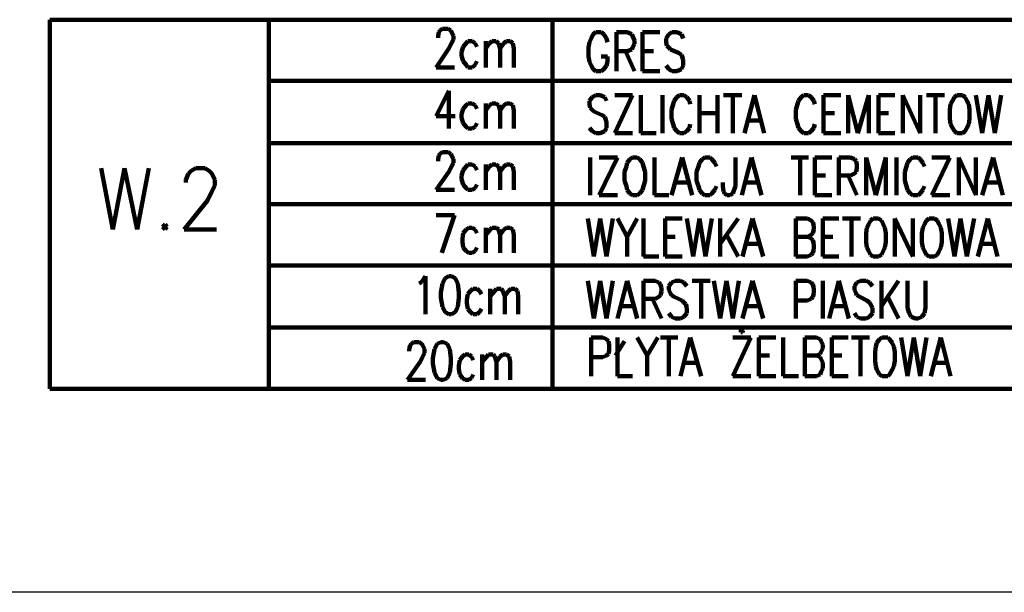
# Model space of a CAD drawing. Header units: inches. Extents: x -1901 to 7725, y 4299 to 7113.
# Tile 2 of 180: x -1216 to -755, y 4299 to 4568. Entities that reach past the tile are written whole.
import ezdxf

# ---------------------------------------------------------------- set-up
doc = ezdxf.new("R2010")
doc.units = ezdxf.units.IN
doc.header["$MEASUREMENT"] = 0
doc.layers.add('at_Entity', color=7, linetype='Continuous')
doc.layers.add('at_Rect', color=7, linetype='Continuous')

msp = doc.modelspace()

# ---------------------------------------------------------------- linework, layer by layer
at = {"layer": 'at_Entity', "color": 7, "lineweight": 211}
for p, q in [((-1099.74, 4567.98), (-1202.4, 4567.98)), ((-1202.4, 4567.98), (-1202.4, 4394.79)), ((-1099.74, 4394.79), (-1099.74, 4567.98)), ((-1099.74, 4567.98), (-499.5, 4567.98)), ((-966.69, 4423.52), (-966.69, 4567.98)), ((-1020.32, 4560.38), (-1019.91, 4562.06)), ((-1019.91, 4562.06), (-1019.5, 4562.91)), ((-1019.5, 4562.91), (-1018.22, 4563.75)), ((-1018.22, 4563.75), (-1015.67, 4563.75)), ((-1015.67, 4563.75), (-1014.4, 4562.91)), ((-1014.4, 4562.91), (-1013.99, 4562.06)), ((-1013.99, 4562.06), (-1013.17, 4560.38)), ((-947.69, 4561.22), (-948.51, 4559.11)), ((-946.41, 4562.06), (-947.69, 4561.22)), ((-943.86, 4562.06), (-946.41, 4562.06)), ((-942.63, 4561.22), (-943.86, 4562.06)), ((-941.35, 4559.11), (-942.63, 4561.22)), ((-936.71, 4543.9), (-936.71, 4562.06)), ((-936.71, 4562.06), (-931.6, 4562.06)), ((-931.6, 4562.06), (-929.51, 4561.22)), ((-929.51, 4561.22), (-929.1, 4560.38)), ((-924.45, 4543.9), (-924.45, 4562.06)), ((-924.45, 4562.06), (-916.43, 4562.06)), ((-912.19, 4561.22), (-913.47, 4559.11)), ((-910.51, 4562.06), (-912.19, 4561.22)), ((-908.41, 4562.06), (-910.51, 4562.06)), ((-906.27, 4561.22), (-908.41, 4562.06)), ((-905.45, 4559.11), (-906.27, 4561.22)), ((-1020.32, 4559.53), (-1020.32, 4560.38)), ((-1013.99, 4557), (-1015.26, 4554.46)), ((-1013.17, 4558.69), (-1013.99, 4557)), ((-1013.17, 4560.38), (-1013.17, 4558.69)), ((-1007.24, 4557), (-1008.52, 4555.31)), ((-1006.38, 4557.84), (-1007.24, 4557)), ((-1004.28, 4557.84), (-1006.38, 4557.84)), ((-1003, 4557), (-1004.28, 4557.84)), ((-1002.18, 4555.31), (-1003, 4557)), ((-997.95, 4557.84), (-997.95, 4545.59)), ((-997.95, 4554.46), (-996.26, 4557)), ((-996.26, 4557), (-994.98, 4557.84)), ((-994.98, 4557.84), (-993.3, 4557.84)), ((-993.3, 4557.84), (-992.02, 4557)), ((-992.02, 4557), (-991.2, 4554.46)), ((-991.2, 4554.46), (-989.52, 4557)), ((-989.52, 4557), (-988.24, 4557.84)), ((-988.24, 4557.84), (-986.56, 4557.84)), ((-986.56, 4557.84), (-985.28, 4557)), ((-985.28, 4557), (-984.87, 4554.46)), ((-949.37, 4557.42), (-949.78, 4554.88)), ((-948.51, 4559.11), (-949.37, 4557.42)), ((-940.9, 4557.42), (-941.35, 4559.11)), ((-929.1, 4560.38), (-928.23, 4558.26)), ((-928.23, 4556.57), (-929.1, 4554.88)), ((-928.23, 4558.26), (-928.23, 4556.57)), ((-913.47, 4559.11), (-913.47, 4557.42)), ((-913.47, 4557.42), (-913.06, 4555.73)), ((-1015.26, 4554.46), (-1021.19, 4545.59)), ((-1008.52, 4555.31), (-1009.34, 4552.77)), ((-1009.34, 4552.77), (-1009.34, 4551.08)), ((-991.2, 4554.46), (-991.2, 4545.59)), ((-984.87, 4554.46), (-984.87, 4545.59)), ((-949.78, 4554.88), (-949.78, 4550.66)), ((-931.6, 4553.2), (-936.71, 4553.2)), ((-932.47, 4553.2), (-928.23, 4543.9)), ((-929.51, 4554.04), (-931.6, 4553.2)), ((-929.1, 4554.88), (-929.51, 4554.04)), ((-924.45, 4553.2), (-919.39, 4553.2)), ((-913.06, 4555.73), (-912.19, 4554.88)), ((-912.19, 4554.88), (-911.37, 4554.04)), ((-911.37, 4554.04), (-907.54, 4552.35)), ((-907.54, 4552.35), (-906.27, 4551.5)), ((-1009.34, 4551.08), (-1008.52, 4548.55)), ((-1008.52, 4548.55), (-1007.24, 4546.86)), ((-1003, 4546.86), (-1002.18, 4548.55)), ((-949.78, 4550.66), (-949.37, 4548.13)), ((-949.37, 4548.13), (-948.51, 4546.44)), ((-940.9, 4550.66), (-943.86, 4550.66)), ((-941.35, 4546.44), (-940.9, 4548.13)), ((-940.9, 4548.13), (-940.9, 4550.66)), ((-906.27, 4551.5), (-905.86, 4550.66)), ((-905.86, 4550.66), (-905.45, 4548.97)), ((-905.45, 4548.97), (-905.45, 4546.44)), ((-1021.19, 4545.59), (-1012.71, 4545.59)), ((-1007.24, 4546.86), (-1006.38, 4545.59)), ((-1006.38, 4545.59), (-1004.28, 4545.59)), ((-1004.28, 4545.59), (-1003, 4546.86)), ((-948.51, 4546.44), (-947.69, 4544.75)), ((-947.69, 4544.75), (-946.41, 4543.9)), ((-946.41, 4543.9), (-943.86, 4543.9)), ((-943.86, 4543.9), (-942.63, 4544.75)), ((-942.63, 4544.75), (-941.35, 4546.44)), ((-924.45, 4543.9), (-916.43, 4543.9)), ((-912.19, 4544.75), (-913.47, 4546.44)), ((-910.51, 4543.9), (-912.19, 4544.75)), ((-908.41, 4543.9), (-910.51, 4543.9)), ((-906.27, 4544.75), (-908.41, 4543.9)), ((-905.45, 4546.44), (-906.27, 4544.75)), ((-1099.74, 4539.26), (-499.5, 4539.26)), ((-1015.26, 4534.61), (-1021.19, 4522.78)), ((-1015.26, 4534.61), (-1015.26, 4516.87)), ((-948.1, 4531.65), (-949.37, 4529.96)), ((-949.37, 4529.96), (-949.37, 4528.27)), ((-946.41, 4532.5), (-948.1, 4531.65)), ((-944.32, 4532.5), (-946.41, 4532.5)), ((-942.17, 4531.65), (-944.32, 4532.5)), ((-941.35, 4529.96), (-942.17, 4531.65)), ((-937.53, 4514.76), (-929.1, 4532.5)), ((-929.1, 4532.5), (-937.53, 4532.5)), ((-925.27, 4532.5), (-925.27, 4514.76)), ((-915.15, 4532.5), (-915.15, 4514.76)), ((-909.64, 4529.96), (-910.1, 4528.27)), ((-908.41, 4531.65), (-909.64, 4529.96)), ((-907.13, 4532.5), (-908.41, 4531.65)), ((-905.04, 4532.5), (-907.13, 4532.5)), ((-903.76, 4531.65), (-905.04, 4532.5)), ((-902.49, 4529.96), (-903.76, 4531.65)), ((-902.08, 4528.27), (-902.49, 4529.96)), ((-897.84, 4532.5), (-897.84, 4514.76)), ((-889.36, 4532.5), (-889.36, 4514.76)), ((-886.45, 4532.5), (-877.97, 4532.5)), ((-882.21, 4532.5), (-882.21, 4514.76)), ((-876.7, 4514.76), (-872.05, 4532.5)), ((-872.05, 4532.5), (-867.4, 4514.76)), ((-851.36, 4529.96), (-851.77, 4528.27)), ((-850.09, 4531.65), (-851.36, 4529.96)), ((-848.86, 4532.5), (-850.09, 4531.65)), ((-846.71, 4532.5), (-848.86, 4532.5)), ((-845.44, 4531.65), (-846.71, 4532.5)), ((-844.21, 4529.96), (-845.44, 4531.65)), ((-843.75, 4528.27), (-844.21, 4529.96)), ((-839.56, 4514.76), (-839.56, 4532.5)), ((-839.56, 4532.5), (-831.5, 4532.5)), ((-828.12, 4514.76), (-828.12, 4532.5)), ((-828.12, 4532.5), (-823.48, 4514.76)), ((-823.48, 4514.76), (-818.42, 4532.5)), ((-818.42, 4532.5), (-818.42, 4514.76)), ((-813.77, 4514.76), (-813.77, 4532.5)), ((-813.77, 4532.5), (-806.16, 4532.5)), ((-802.38, 4514.76), (-802.38, 4532.5)), ((-802.38, 4532.5), (-794.36, 4514.76)), ((-794.36, 4514.76), (-794.36, 4532.5)), ((-791.4, 4532.5), (-782.92, 4532.5)), ((-787.16, 4532.5), (-787.16, 4514.76)), ((-779.14, 4529.96), (-780.01, 4528.27)), ((-778.27, 4531.65), (-779.14, 4529.96)), ((-777.04, 4532.5), (-778.27, 4531.65)), ((-774.49, 4532.5), (-777.04, 4532.5)), ((-773.22, 4531.65), (-774.49, 4532.5)), ((-772.4, 4529.96), (-773.22, 4531.65)), ((-771.53, 4528.27), (-772.4, 4529.96)), ((-768.16, 4532.5), (-765.2, 4514.76)), ((-765.2, 4514.76), (-762.24, 4532.5)), ((-762.24, 4532.5), (-759.27, 4514.76)), ((-759.27, 4514.76), (-756.31, 4532.5)), ((-1008.52, 4526.16), (-1009.34, 4523.63)), ((-1007.24, 4527.85), (-1008.52, 4526.16)), ((-1006.38, 4528.7), (-1007.24, 4527.85)), ((-1004.28, 4528.7), (-1006.38, 4528.7)), ((-1003, 4527.85), (-1004.28, 4528.7)), ((-1002.18, 4526.16), (-1003, 4527.85)), ((-997.95, 4528.7), (-997.95, 4516.87)), ((-997.95, 4525.32), (-996.26, 4527.85)), ((-996.26, 4527.85), (-994.98, 4528.7)), ((-994.98, 4528.7), (-993.3, 4528.7)), ((-993.3, 4528.7), (-992.02, 4527.85)), ((-992.02, 4527.85), (-991.2, 4525.32)), ((-991.2, 4525.32), (-989.52, 4527.85)), ((-991.2, 4525.32), (-991.2, 4516.87)), ((-989.52, 4527.85), (-988.24, 4528.7)), ((-988.24, 4528.7), (-986.56, 4528.7)), ((-986.56, 4528.7), (-985.28, 4527.85)), ((-985.28, 4527.85), (-984.87, 4525.32)), ((-984.87, 4525.32), (-984.87, 4516.87)), ((-949.37, 4528.27), (-948.96, 4526.58)), ((-948.96, 4526.58), (-948.1, 4525.74)), ((-948.1, 4525.74), (-947.23, 4524.89)), ((-947.23, 4524.89), (-943.45, 4523.2)), ((-910.1, 4528.27), (-910.92, 4525.74)), ((-910.92, 4525.74), (-910.92, 4521.51)), ((-851.77, 4528.27), (-852.64, 4525.74)), ((-852.64, 4525.74), (-852.64, 4521.51)), ((-780.01, 4528.27), (-780.42, 4525.74)), ((-780.42, 4525.74), (-780.42, 4521.51)), ((-771.12, 4525.74), (-771.53, 4528.27)), ((-771.12, 4521.51), (-771.12, 4525.74)), ((-1021.19, 4522.78), (-1012.3, 4522.78)), ((-1009.34, 4523.63), (-1009.34, 4521.94)), ((-1009.34, 4521.94), (-1008.52, 4519.4)), ((-943.45, 4523.2), (-942.17, 4522.36)), ((-942.17, 4522.36), (-941.76, 4521.51)), ((-941.76, 4521.51), (-941.35, 4519.83)), ((-941.35, 4519.83), (-941.35, 4517.29)), ((-910.92, 4521.51), (-910.1, 4518.98)), ((-897.84, 4524.05), (-889.36, 4524.05)), ((-875.01, 4520.67), (-869.13, 4520.67)), ((-852.64, 4521.51), (-851.77, 4518.98)), ((-839.56, 4524.05), (-834.46, 4524.05)), ((-813.77, 4524.05), (-809.12, 4524.05)), ((-780.42, 4521.51), (-780.01, 4518.98)), ((-771.53, 4518.98), (-771.12, 4521.51)), ((-1008.52, 4519.4), (-1007.24, 4517.71)), ((-1007.24, 4517.71), (-1006.38, 4516.87)), ((-1006.38, 4516.87), (-1004.28, 4516.87)), ((-1004.28, 4516.87), (-1003, 4517.71)), ((-1003, 4517.71), (-1002.18, 4519.4)), ((-948.1, 4515.6), (-949.37, 4517.29)), ((-946.41, 4514.76), (-948.1, 4515.6)), ((-942.17, 4515.6), (-944.32, 4514.76)), ((-941.35, 4517.29), (-942.17, 4515.6)), ((-910.1, 4518.98), (-909.64, 4517.29)), ((-909.64, 4517.29), (-908.41, 4515.6)), ((-908.41, 4515.6), (-907.13, 4514.76)), ((-905.04, 4514.76), (-903.76, 4515.6)), ((-903.76, 4515.6), (-902.49, 4517.29)), ((-902.49, 4517.29), (-902.08, 4518.98)), ((-851.77, 4518.98), (-851.36, 4517.29)), ((-851.36, 4517.29), (-850.09, 4515.6)), ((-850.09, 4515.6), (-848.86, 4514.76)), ((-846.71, 4514.76), (-845.44, 4515.6)), ((-845.44, 4515.6), (-844.21, 4517.29)), ((-844.21, 4517.29), (-843.75, 4518.98)), ((-780.01, 4518.98), (-779.14, 4517.29)), ((-779.14, 4517.29), (-778.27, 4515.6)), ((-778.27, 4515.6), (-777.04, 4514.76)), ((-774.49, 4514.76), (-773.22, 4515.6)), ((-773.22, 4515.6), (-772.4, 4517.29)), ((-772.4, 4517.29), (-771.53, 4518.98)), ((-944.32, 4514.76), (-946.41, 4514.76)), ((-937.53, 4514.76), (-929.1, 4514.76)), ((-925.27, 4514.76), (-918.12, 4514.76)), ((-907.13, 4514.76), (-905.04, 4514.76)), ((-848.86, 4514.76), (-846.71, 4514.76)), ((-839.56, 4514.76), (-831.5, 4514.76)), ((-813.77, 4514.76), (-806.16, 4514.76)), ((-777.04, 4514.76), (-774.49, 4514.76)), ((-1099.74, 4510.11), (-499.5, 4510.11)), ((-1019.5, 4505.04), (-1018.22, 4505.89)), ((-1018.22, 4505.89), (-1015.67, 4505.89)), ((-1015.67, 4505.89), (-1014.4, 4505.04)), ((-1020.32, 4502.51), (-1019.91, 4504.2)), ((-1020.32, 4501.66), (-1020.32, 4502.51)), ((-1019.91, 4504.2), (-1019.5, 4505.04)), ((-1014.4, 4505.04), (-1013.99, 4504.2)), ((-1013.99, 4504.2), (-1013.17, 4502.51)), ((-1013.17, 4502.51), (-1013.17, 4500.82)), ((-948.96, 4503.35), (-948.96, 4485.61)), ((-944.73, 4485.61), (-936.25, 4503.35)), ((-936.25, 4503.35), (-944.73, 4503.35)), ((-930.37, 4502.51), (-931.6, 4500.82)), ((-929.1, 4503.35), (-930.37, 4502.51)), ((-927, 4503.35), (-929.1, 4503.35)), ((-925.72, 4502.51), (-927, 4503.35)), ((-924.45, 4500.82), (-925.72, 4502.51)), ((-918.94, 4503.35), (-918.94, 4485.61)), ((-910.92, 4485.61), (-905.86, 4503.35)), ((-905.86, 4503.35), (-901.21, 4485.61)), ((-896.56, 4502.51), (-897.84, 4500.82)), ((-895.29, 4503.35), (-896.56, 4502.51)), ((-892.78, 4503.35), (-895.29, 4503.35)), ((-891.92, 4502.51), (-892.78, 4503.35)), ((-890.64, 4500.82), (-891.92, 4502.51)), ((-880.93, 4503.35), (-880.93, 4489.83)), ((-877.97, 4485.61), (-873.32, 4503.35)), ((-873.32, 4503.35), (-868.68, 4485.61)), ((-854.73, 4503.35), (-846.71, 4503.35)), ((-850.54, 4503.35), (-850.54, 4485.61)), ((-843.75, 4485.61), (-843.75, 4503.35)), ((-843.75, 4503.35), (-835.73, 4503.35)), ((-832.36, 4485.61), (-832.36, 4503.35)), ((-832.36, 4503.35), (-826.89, 4503.35)), ((-826.89, 4503.35), (-825.16, 4502.51)), ((-825.16, 4502.51), (-824.34, 4501.66)), ((-824.34, 4501.66), (-823.93, 4499.97)), ((-819.69, 4485.61), (-819.69, 4503.35)), ((-819.69, 4503.35), (-815.05, 4485.61)), ((-815.05, 4485.61), (-810.4, 4503.35)), ((-810.4, 4503.35), (-810.4, 4485.61)), ((-805.34, 4503.35), (-805.34, 4485.61)), ((-799.01, 4502.51), (-800.24, 4500.82)), ((-797.73, 4503.35), (-799.01, 4502.51)), ((-795.18, 4503.35), (-797.73, 4503.35)), ((-794.36, 4502.51), (-795.18, 4503.35)), ((-793.08, 4500.82), (-794.36, 4502.51)), ((-788.85, 4485.61), (-780.42, 4503.35)), ((-780.42, 4503.35), (-788.85, 4503.35)), ((-776.18, 4485.61), (-776.18, 4503.35)), ((-776.18, 4503.35), (-768.16, 4485.61)), ((-768.16, 4485.61), (-768.16, 4503.35)), ((-765.2, 4485.61), (-760.14, 4503.35)), ((-760.14, 4503.35), (-755.49, 4485.61)), ((-1178.3, 4498.28), (-1172.83, 4469.56)), ((-1172.83, 4469.56), (-1167.31, 4498.28)), ((-1167.31, 4498.28), (-1161.39, 4469.56)), ((-1161.39, 4469.56), (-1155.92, 4498.28)), ((-1137.33, 4495.75), (-1136.06, 4497.02)), ((-1136.06, 4497.02), (-1133.96, 4498.28)), ((-1133.96, 4498.28), (-1129.72, 4498.28)), ((-1129.72, 4498.28), (-1127.63, 4497.02)), ((-1127.63, 4497.02), (-1126.35, 4495.75)), ((-1015.26, 4496.59), (-1021.19, 4488.14)), ((-1013.99, 4499.13), (-1015.26, 4496.59)), ((-1013.17, 4500.82), (-1013.99, 4499.13)), ((-1008.52, 4497.44), (-1009.34, 4494.9)), ((-1007.24, 4499.13), (-1008.52, 4497.44)), ((-1006.38, 4499.97), (-1007.24, 4499.13)), ((-1004.28, 4499.97), (-1006.38, 4499.97)), ((-1003, 4499.13), (-1004.28, 4499.97)), ((-1002.18, 4497.44), (-1003, 4499.13)), ((-997.95, 4499.97), (-997.95, 4488.14)), ((-997.95, 4496.59), (-996.26, 4499.13)), ((-996.26, 4499.13), (-994.98, 4499.97)), ((-994.98, 4499.97), (-993.3, 4499.97)), ((-993.3, 4499.97), (-992.02, 4499.13)), ((-992.02, 4499.13), (-991.2, 4496.59)), ((-991.2, 4496.59), (-989.52, 4499.13)), ((-991.2, 4496.59), (-991.2, 4488.14)), ((-989.52, 4499.13), (-988.24, 4499.97)), ((-988.24, 4499.97), (-986.56, 4499.97)), ((-986.56, 4499.97), (-985.28, 4499.13)), ((-985.28, 4499.13), (-984.87, 4496.59)), ((-984.87, 4496.59), (-984.87, 4488.14)), ((-932.06, 4499.13), (-932.88, 4496.59)), ((-932.88, 4496.59), (-932.88, 4492.37)), ((-931.6, 4500.82), (-932.06, 4499.13)), ((-924.04, 4499.13), (-924.45, 4500.82)), ((-923.17, 4496.59), (-924.04, 4499.13)), ((-923.17, 4492.37), (-923.17, 4496.59)), ((-898.25, 4499.13), (-899.11, 4496.59)), ((-899.11, 4496.59), (-899.11, 4492.37)), ((-897.84, 4500.82), (-898.25, 4499.13)), ((-889.82, 4499.13), (-890.64, 4500.82)), ((-824.34, 4496.59), (-825.16, 4495.75)), ((-823.93, 4498.28), (-824.34, 4496.59)), ((-823.93, 4499.97), (-823.93, 4498.28)), ((-800.69, 4499.13), (-801.51, 4496.59)), ((-801.51, 4496.59), (-801.51, 4492.37)), ((-800.24, 4500.82), (-800.69, 4499.13)), ((-792.22, 4499.13), (-793.08, 4500.82)), ((-1138.61, 4492.79), (-1137.33, 4495.75)), ((-1138.61, 4491.52), (-1138.61, 4492.79)), ((-1126.35, 4495.75), (-1125.07, 4492.79)), ((-1125.07, 4492.79), (-1125.07, 4490.26)), ((-1009.34, 4494.9), (-1009.34, 4493.21)), ((-1009.34, 4493.21), (-1008.52, 4490.68)), ((-932.88, 4492.37), (-932.06, 4489.83)), ((-924.04, 4489.83), (-923.17, 4492.37)), ((-899.11, 4492.37), (-898.25, 4489.83)), ((-843.75, 4494.9), (-838.69, 4494.9)), ((-826.89, 4494.9), (-832.36, 4494.9)), ((-828.12, 4494.9), (-823.93, 4485.61)), ((-825.16, 4495.75), (-826.89, 4494.9)), ((-801.51, 4492.37), (-800.69, 4489.83)), ((-1126.35, 4487.3), (-1128.45, 4483.08)), ((-1125.07, 4490.26), (-1126.35, 4487.3)), ((-1021.19, 4488.14), (-1012.71, 4488.14)), ((-1008.52, 4490.68), (-1007.24, 4488.99)), ((-1007.24, 4488.99), (-1006.38, 4488.14)), ((-1006.38, 4488.14), (-1004.28, 4488.14)), ((-1004.28, 4488.14), (-1003, 4488.99)), ((-1003, 4488.99), (-1002.18, 4490.68)), ((-932.06, 4489.83), (-931.6, 4488.14)), ((-931.6, 4488.14), (-930.37, 4486.46)), ((-925.72, 4486.46), (-924.45, 4488.14)), ((-924.45, 4488.14), (-924.04, 4489.83)), ((-909.23, 4491.52), (-902.9, 4491.52)), ((-898.25, 4489.83), (-897.84, 4488.14)), ((-897.84, 4488.14), (-896.56, 4486.46)), ((-891.92, 4486.46), (-890.64, 4488.14)), ((-890.64, 4488.14), (-889.82, 4489.83)), ((-886.86, 4489.83), (-886.86, 4491.52)), ((-886.45, 4487.3), (-886.86, 4489.83)), ((-885.99, 4486.46), (-886.45, 4487.3)), ((-881.8, 4487.3), (-882.21, 4486.46)), ((-880.93, 4489.83), (-881.8, 4487.3)), ((-876.29, 4491.52), (-870.36, 4491.52)), ((-800.69, 4489.83), (-800.24, 4488.14)), ((-800.24, 4488.14), (-799.01, 4486.46)), ((-794.36, 4486.46), (-793.08, 4488.14)), ((-793.08, 4488.14), (-792.22, 4489.83)), ((-763.1, 4491.52), (-757.18, 4491.52)), ((-1128.45, 4483.08), (-1139.43, 4469.56)), ((-944.73, 4485.61), (-936.25, 4485.61)), ((-930.37, 4486.46), (-929.1, 4485.61)), ((-929.1, 4485.61), (-927, 4485.61)), ((-927, 4485.61), (-925.72, 4486.46)), ((-918.94, 4485.61), (-912.19, 4485.61)), ((-896.56, 4486.46), (-895.29, 4485.61)), ((-895.29, 4485.61), (-892.78, 4485.61)), ((-892.78, 4485.61), (-891.92, 4486.46)), ((-884.76, 4485.61), (-885.99, 4486.46)), ((-883.49, 4485.61), (-884.76, 4485.61)), ((-882.21, 4486.46), (-883.49, 4485.61)), ((-843.75, 4485.61), (-835.73, 4485.61)), ((-799.01, 4486.46), (-797.73, 4485.61)), ((-797.73, 4485.61), (-795.18, 4485.61)), ((-795.18, 4485.61), (-794.36, 4486.46)), ((-788.85, 4485.61), (-780.42, 4485.61)), ((-1099.74, 4481.39), (-499.5, 4481.39)), ((-966.69, 4394.79), (-966.69, 4481.39)), ((-1012.71, 4476.32), (-1021.19, 4476.32)), ((-1018.63, 4458.58), (-1012.71, 4476.32)), ((-950.19, 4474.63), (-947.23, 4456.89)), ((-947.23, 4456.89), (-944.32, 4474.63)), ((-944.32, 4474.63), (-941.35, 4456.89)), ((-941.35, 4456.89), (-938.39, 4474.63)), ((-936.25, 4474.63), (-931.6, 4466.18)), ((-927, 4474.63), (-931.6, 4466.18)), ((-924.04, 4474.63), (-924.04, 4456.89)), ((-913.88, 4456.89), (-913.88, 4474.63)), ((-913.88, 4474.63), (-905.86, 4474.63)), ((-903.76, 4474.63), (-900.8, 4456.89)), ((-900.8, 4456.89), (-897.84, 4474.63)), ((-897.84, 4474.63), (-894.88, 4456.89)), ((-894.88, 4456.89), (-891.92, 4474.63)), ((-888.13, 4474.63), (-888.13, 4456.89)), ((-879.66, 4474.63), (-888.13, 4462.8)), ((-877.56, 4456.89), (-872.91, 4474.63)), ((-872.91, 4474.63), (-867.86, 4456.89)), ((-852.64, 4456.89), (-852.64, 4474.63)), ((-852.64, 4474.63), (-847.12, 4474.63)), ((-847.12, 4474.63), (-845.44, 4473.78)), ((-845.44, 4473.78), (-844.62, 4472.94)), ((-839.97, 4456.89), (-839.97, 4474.63)), ((-839.97, 4474.63), (-832.36, 4474.63)), ((-830.67, 4474.63), (-822.25, 4474.63)), ((-826.44, 4474.63), (-826.44, 4456.89)), ((-817.6, 4473.78), (-818.42, 4472.09)), ((-816.32, 4474.63), (-817.6, 4473.78)), ((-813.77, 4474.63), (-816.32, 4474.63)), ((-812.49, 4473.78), (-813.77, 4474.63)), ((-811.67, 4472.09), (-812.49, 4473.78)), ((-806.16, 4456.89), (-806.16, 4474.63)), ((-806.16, 4474.63), (-797.73, 4456.89)), ((-797.73, 4456.89), (-797.73, 4474.63)), ((-791.4, 4473.78), (-792.22, 4472.09)), ((-790.12, 4474.63), (-791.4, 4473.78)), ((-787.57, 4474.63), (-790.12, 4474.63)), ((-786.34, 4473.78), (-787.57, 4474.63)), ((-785.47, 4472.09), (-786.34, 4473.78)), ((-781.24, 4474.63), (-778.27, 4456.89)), ((-778.27, 4456.89), (-775.36, 4474.63)), ((-775.36, 4474.63), (-772.4, 4456.89)), ((-772.4, 4456.89), (-769.02, 4474.63)), ((-767.29, 4456.89), (-762.65, 4474.63)), ((-762.65, 4474.63), (-758, 4456.89)), ((-1148.31, 4472.09), (-1149.59, 4470.83)), ((-1149.59, 4470.83), (-1148.31, 4469.56)), ((-1147.49, 4470.83), (-1148.31, 4472.09)), ((-1148.31, 4469.56), (-1147.49, 4470.83)), ((-1139.43, 4469.56), (-1124.25, 4469.56)), ((-1007.24, 4469.56), (-1008.52, 4467.87)), ((-1005.97, 4470.4), (-1007.24, 4469.56)), ((-1004.28, 4470.4), (-1005.97, 4470.4)), ((-1003, 4469.56), (-1004.28, 4470.4)), ((-1002.18, 4467.87), (-1003, 4469.56)), ((-997.95, 4470.4), (-997.95, 4458.58)), ((-997.95, 4467.02), (-995.85, 4469.56)), ((-995.85, 4469.56), (-994.98, 4470.4)), ((-994.98, 4470.4), (-992.89, 4470.4)), ((-992.89, 4470.4), (-992.02, 4469.56)), ((-992.02, 4469.56), (-991.2, 4467.02)), ((-991.2, 4467.02), (-989.52, 4469.56)), ((-989.52, 4469.56), (-988.24, 4470.4)), ((-988.24, 4470.4), (-986.56, 4470.4)), ((-986.56, 4470.4), (-985.28, 4469.56)), ((-985.28, 4469.56), (-984.87, 4467.02)), ((-844.62, 4472.94), (-844.21, 4471.25)), ((-844.21, 4469.56), (-844.62, 4467.87)), ((-844.21, 4471.25), (-844.21, 4469.56)), ((-819.28, 4470.4), (-819.69, 4467.87)), ((-818.42, 4472.09), (-819.28, 4470.4)), ((-810.81, 4470.4), (-811.67, 4472.09)), ((-810.4, 4467.87), (-810.81, 4470.4)), ((-793.08, 4470.4), (-793.49, 4467.87)), ((-792.22, 4472.09), (-793.08, 4470.4)), ((-784.65, 4470.4), (-785.47, 4472.09)), ((-784.2, 4467.87), (-784.65, 4470.4)), ((-1008.52, 4467.87), (-1008.93, 4465.34)), ((-1008.93, 4465.34), (-1008.93, 4463.65)), ((-991.2, 4467.02), (-991.2, 4458.58)), ((-984.87, 4467.02), (-984.87, 4458.58)), ((-931.6, 4466.18), (-931.6, 4456.89)), ((-913.88, 4466.18), (-909.23, 4466.18)), ((-885.17, 4467.02), (-879.66, 4456.89)), ((-847.12, 4466.18), (-852.64, 4466.18)), ((-845.44, 4467.02), (-847.12, 4466.18)), ((-847.12, 4466.18), (-845.44, 4465.34)), ((-844.62, 4467.87), (-845.44, 4467.02)), ((-845.44, 4465.34), (-844.62, 4464.49)), ((-844.62, 4464.49), (-844.21, 4462.8)), ((-839.97, 4466.18), (-835.32, 4466.18)), ((-819.69, 4467.87), (-819.69, 4463.65)), ((-810.4, 4463.65), (-810.4, 4467.87)), ((-793.49, 4467.87), (-793.49, 4463.65)), ((-784.2, 4463.65), (-784.2, 4467.87)), ((-1008.93, 4463.65), (-1008.52, 4461.11)), ((-1008.52, 4461.11), (-1007.24, 4459.42)), ((-1003, 4459.42), (-1002.18, 4461.11)), ((-875.88, 4462.8), (-869.95, 4462.8)), ((-844.21, 4460.27), (-844.62, 4458.58)), ((-844.21, 4462.8), (-844.21, 4460.27)), ((-819.69, 4463.65), (-819.28, 4461.11)), ((-819.28, 4461.11), (-818.42, 4459.42)), ((-811.67, 4459.42), (-810.81, 4461.11)), ((-810.81, 4461.11), (-810.4, 4463.65)), ((-793.49, 4463.65), (-793.08, 4461.11)), ((-793.08, 4461.11), (-792.22, 4459.42)), ((-785.47, 4459.42), (-784.65, 4461.11)), ((-784.65, 4461.11), (-784.2, 4463.65)), ((-765.61, 4462.8), (-759.73, 4462.8)), ((-1007.24, 4459.42), (-1005.97, 4458.58)), ((-1005.97, 4458.58), (-1004.28, 4458.58)), ((-1004.28, 4458.58), (-1003, 4459.42)), ((-924.04, 4456.89), (-916.84, 4456.89)), ((-913.88, 4456.89), (-905.86, 4456.89)), ((-847.12, 4456.89), (-852.64, 4456.89)), ((-845.44, 4457.73), (-847.12, 4456.89)), ((-844.62, 4458.58), (-845.44, 4457.73)), ((-839.97, 4456.89), (-832.36, 4456.89)), ((-818.42, 4459.42), (-817.6, 4457.73)), ((-817.6, 4457.73), (-816.32, 4456.89)), ((-816.32, 4456.89), (-813.77, 4456.89)), ((-813.77, 4456.89), (-812.49, 4457.73)), ((-812.49, 4457.73), (-811.67, 4459.42)), ((-792.22, 4459.42), (-791.4, 4457.73)), ((-791.4, 4457.73), (-790.12, 4456.89)), ((-790.12, 4456.89), (-787.57, 4456.89)), ((-787.57, 4456.89), (-786.34, 4457.73)), ((-786.34, 4457.73), (-785.47, 4459.42)), ((-1099.74, 4452.66), (-499.5, 4452.66)), ((-1027.93, 4445.06), (-1026.24, 4447.6)), ((-1026.24, 4447.6), (-1026.24, 4429.85)), ((-1016.95, 4446.75), (-1018.22, 4444.21)), ((-1015.26, 4447.6), (-1016.95, 4446.75)), ((-1013.99, 4447.6), (-1015.26, 4447.6)), ((-1012.3, 4446.75), (-1013.99, 4447.6)), ((-1011.02, 4444.21), (-1012.3, 4446.75)), ((-1029.2, 4444.21), (-1027.93, 4445.06)), ((-1018.22, 4444.21), (-1019.04, 4439.99)), ((-1010.61, 4439.99), (-1011.02, 4444.21)), ((-1003.87, 4441.68), (-1005.1, 4440.84)), ((-1002.18, 4441.68), (-1003.87, 4441.68)), ((-1000.91, 4440.84), (-1002.18, 4441.68)), ((-995.85, 4441.68), (-995.85, 4429.85)), ((-993.71, 4440.84), (-992.89, 4441.68)), ((-992.89, 4441.68), (-990.75, 4441.68)), ((-990.75, 4441.68), (-989.93, 4440.84)), ((-987.38, 4440.84), (-986.1, 4441.68)), ((-986.1, 4441.68), (-984.41, 4441.68)), ((-984.41, 4441.68), (-983.14, 4440.84)), ((-950.19, 4445.48), (-947.23, 4427.74)), ((-947.23, 4427.74), (-944.32, 4445.48)), ((-944.32, 4445.48), (-941.35, 4427.74)), ((-941.35, 4427.74), (-938.39, 4445.48)), ((-936.25, 4427.74), (-931.6, 4445.48)), ((-931.6, 4445.48), (-927, 4427.74)), ((-924.04, 4427.74), (-924.04, 4445.48)), ((-924.04, 4445.48), (-918.53, 4445.48)), ((-918.53, 4445.48), (-916.84, 4444.64)), ((-916.84, 4444.64), (-916.02, 4443.79)), ((-916.02, 4443.79), (-915.56, 4442.1)), ((-915.56, 4442.1), (-915.56, 4440.41)), ((-910.92, 4444.64), (-912.19, 4442.95)), ((-912.19, 4442.95), (-912.19, 4441.26)), ((-912.19, 4441.26), (-911.37, 4439.57)), ((-909.23, 4445.48), (-910.92, 4444.64)), ((-906.72, 4445.48), (-909.23, 4445.48)), ((-905.04, 4444.64), (-906.72, 4445.48)), ((-903.76, 4442.95), (-905.04, 4444.64)), ((-901.21, 4445.48), (-892.78, 4445.48)), ((-896.97, 4445.48), (-896.97, 4427.74)), ((-891.1, 4445.48), (-888.13, 4427.74)), ((-888.13, 4427.74), (-885.17, 4445.48)), ((-885.17, 4445.48), (-882.21, 4427.74)), ((-882.21, 4427.74), (-879.25, 4445.48)), ((-877.56, 4427.74), (-872.91, 4445.48)), ((-872.91, 4445.48), (-867.86, 4427.74)), ((-852.64, 4427.74), (-852.64, 4445.48)), ((-852.64, 4445.48), (-847.12, 4445.48)), ((-847.12, 4445.48), (-845.44, 4444.64)), ((-845.44, 4444.64), (-844.62, 4443.79)), ((-844.62, 4443.79), (-844.21, 4442.1)), ((-844.21, 4442.1), (-844.21, 4439.57)), ((-839.97, 4445.48), (-839.97, 4427.74)), ((-837.01, 4427.74), (-832.36, 4445.48)), ((-832.36, 4445.48), (-827.71, 4427.74)), ((-823.93, 4444.64), (-825.16, 4442.95)), ((-825.16, 4442.95), (-825.16, 4441.26)), ((-825.16, 4441.26), (-824.34, 4439.57)), ((-822.25, 4445.48), (-823.93, 4444.64)), ((-819.69, 4445.48), (-822.25, 4445.48)), ((-818.01, 4444.64), (-819.69, 4445.48)), ((-816.73, 4442.95), (-818.01, 4444.64)), ((-812.49, 4445.48), (-812.49, 4427.74)), ((-804.47, 4445.48), (-812.49, 4433.65)), ((-800.24, 4445.48), (-800.24, 4432.81)), ((-791.81, 4432.81), (-791.81, 4445.48)), ((-1019.04, 4439.99), (-1019.04, 4437.46)), ((-1019.04, 4437.46), (-1018.22, 4433.23)), ((-1011.02, 4433.23), (-1010.61, 4437.46)), ((-1010.61, 4437.46), (-1010.61, 4439.99)), ((-1006.38, 4439.15), (-1006.83, 4436.61)), ((-1006.83, 4436.61), (-1006.83, 4434.92)), ((-1005.1, 4440.84), (-1006.38, 4439.15)), ((-1000.04, 4439.15), (-1000.91, 4440.84)), ((-995.85, 4438.3), (-993.71, 4440.84)), ((-989.93, 4440.84), (-989.06, 4438.3)), ((-989.06, 4438.3), (-987.38, 4440.84)), ((-989.06, 4438.3), (-989.06, 4429.85)), ((-983.14, 4440.84), (-982.73, 4438.3)), ((-982.73, 4438.3), (-982.73, 4429.85)), ((-918.53, 4437.03), (-924.04, 4437.03)), ((-919.8, 4437.03), (-915.56, 4427.74)), ((-916.84, 4437.88), (-918.53, 4437.03)), ((-916.02, 4438.72), (-916.84, 4437.88)), ((-915.56, 4440.41), (-916.02, 4438.72)), ((-911.37, 4439.57), (-910.92, 4438.72)), ((-910.92, 4438.72), (-909.64, 4437.88)), ((-909.64, 4437.88), (-905.86, 4436.19)), ((-845.44, 4437.03), (-847.12, 4436.19)), ((-844.62, 4437.88), (-845.44, 4437.03)), ((-844.21, 4439.57), (-844.62, 4437.88)), ((-824.34, 4439.57), (-823.93, 4438.72)), ((-823.93, 4438.72), (-822.66, 4437.88)), ((-822.66, 4437.88), (-819.28, 4436.19)), ((-809.53, 4437.88), (-804.47, 4427.74)), ((-1018.22, 4433.23), (-1016.95, 4430.7)), ((-1012.3, 4430.7), (-1011.02, 4433.23)), ((-1006.83, 4434.92), (-1006.38, 4432.39)), ((-1006.38, 4432.39), (-1005.1, 4430.7)), ((-1000.91, 4430.7), (-1000.04, 4432.39)), ((-934.56, 4433.65), (-928.69, 4433.65)), ((-905.86, 4436.19), (-905.04, 4435.35)), ((-905.04, 4435.35), (-904.17, 4434.5)), ((-904.17, 4434.5), (-903.76, 4432.81)), ((-903.76, 4432.81), (-903.76, 4430.28)), ((-875.88, 4433.65), (-869.95, 4433.65)), ((-847.12, 4436.19), (-852.64, 4436.19)), ((-835.32, 4433.65), (-829.4, 4433.65)), ((-819.28, 4436.19), (-818.01, 4435.35)), ((-818.01, 4435.35), (-817.6, 4434.5)), ((-817.6, 4434.5), (-816.73, 4432.81)), ((-816.73, 4432.81), (-816.73, 4430.28)), ((-800.24, 4432.81), (-799.42, 4430.28)), ((-792.22, 4430.28), (-791.81, 4432.81)), ((-1016.95, 4430.7), (-1015.26, 4429.85)), ((-1015.26, 4429.85), (-1013.99, 4429.85)), ((-1013.99, 4429.85), (-1012.3, 4430.7)), ((-1005.1, 4430.7), (-1003.87, 4429.85)), ((-1003.87, 4429.85), (-1002.18, 4429.85)), ((-1002.18, 4429.85), (-1000.91, 4430.7)), ((-910.92, 4428.59), (-912.19, 4430.28)), ((-909.23, 4427.74), (-910.92, 4428.59)), ((-906.72, 4427.74), (-909.23, 4427.74)), ((-905.04, 4428.59), (-906.72, 4427.74)), ((-903.76, 4430.28), (-905.04, 4428.59)), ((-823.93, 4428.59), (-825.16, 4430.28)), ((-822.25, 4427.74), (-823.93, 4428.59)), ((-819.69, 4427.74), (-822.25, 4427.74)), ((-818.01, 4428.59), (-819.69, 4427.74)), ((-816.73, 4430.28), (-818.01, 4428.59)), ((-799.42, 4430.28), (-798.55, 4428.59)), ((-798.55, 4428.59), (-796.46, 4427.74)), ((-796.46, 4427.74), (-795.18, 4427.74)), ((-795.18, 4427.74), (-793.49, 4428.59)), ((-793.49, 4428.59), (-792.22, 4430.28)), ((-1099.74, 4423.52), (-499.5, 4423.52)), ((-1099.74, 4423.52), (-499.5, 4423.52)), ((-877.97, 4423.09), (-878.38, 4422.67)), ((-878.38, 4422.67), (-878.38, 4421.41)), ((-877.56, 4422.67), (-877.97, 4423.09)), ((-877.15, 4422.25), (-877.56, 4422.67)), ((-948.51, 4400.71), (-948.51, 4418.87)), ((-948.51, 4418.87), (-943.04, 4418.87)), ((-943.04, 4418.87), (-941.35, 4418.03)), ((-941.35, 4418.03), (-940.49, 4417.18)), ((-936.25, 4418.87), (-936.25, 4400.71)), ((-927, 4418.87), (-922.35, 4410.42)), ((-917.25, 4418.87), (-922.35, 4410.42)), ((-916.02, 4418.87), (-907.95, 4418.87)), ((-912.19, 4418.87), (-912.19, 4400.71)), ((-906.72, 4400.71), (-902.08, 4418.87)), ((-902.08, 4418.87), (-896.97, 4400.71)), ((-873.73, 4418.87), (-882.21, 4400.71)), ((-882.21, 4418.87), (-873.73, 4418.87)), ((-878.38, 4421.41), (-877.56, 4421.41)), ((-877.56, 4421.41), (-877.15, 4422.25)), ((-869.95, 4400.71), (-869.95, 4418.87)), ((-869.95, 4418.87), (-861.93, 4418.87)), ((-858.56, 4418.87), (-858.56, 4400.71)), ((-848.4, 4400.71), (-848.4, 4418.87)), ((-848.4, 4418.87), (-842.93, 4418.87)), ((-842.93, 4418.87), (-841.25, 4418.03)), ((-841.25, 4418.03), (-840.79, 4417.18)), ((-835.73, 4400.71), (-835.73, 4418.87)), ((-835.73, 4418.87), (-828.12, 4418.87)), ((-826.44, 4418.87), (-818.01, 4418.87)), ((-822.25, 4418.87), (-822.25, 4400.71)), ((-813.36, 4418.03), (-814.64, 4416.34)), ((-812.08, 4418.87), (-813.36, 4418.03)), ((-809.53, 4418.87), (-812.08, 4418.87)), ((-808.71, 4418.03), (-809.53, 4418.87)), ((-807.44, 4416.34), (-808.71, 4418.03)), ((-803.2, 4418.87), (-800.24, 4400.71)), ((-800.24, 4400.71), (-797.32, 4418.87)), ((-797.32, 4418.87), (-794.36, 4400.71)), ((-794.36, 4400.71), (-791.4, 4418.87)), ((-789.26, 4400.71), (-784.65, 4418.87)), ((-784.65, 4418.87), (-780.01, 4400.71)), ((-1033.85, 4413.38), (-1033.44, 4415.07)), ((-1033.85, 4412.53), (-1033.85, 4413.38)), ((-1033.44, 4415.07), (-1032.99, 4415.91)), ((-1032.99, 4415.91), (-1031.76, 4416.76)), ((-1031.76, 4416.76), (-1029.2, 4416.76)), ((-1029.2, 4416.76), (-1027.93, 4415.91)), ((-1027.93, 4415.91), (-1027.52, 4415.07)), ((-1027.52, 4415.07), (-1026.65, 4413.38)), ((-1026.65, 4413.38), (-1026.65, 4411.69)), ((-1022.01, 4413.38), (-1022.87, 4409.16)), ((-1020.78, 4415.91), (-1022.01, 4413.38)), ((-1019.04, 4416.76), (-1020.78, 4415.91)), ((-1017.81, 4416.76), (-1019.04, 4416.76)), ((-1016.13, 4415.91), (-1017.81, 4416.76)), ((-1014.85, 4413.38), (-1016.13, 4415.91)), ((-1014.4, 4409.16), (-1014.85, 4413.38)), ((-940.49, 4417.18), (-940.08, 4415.49)), ((-940.08, 4415.49), (-940.08, 4412.96)), ((-937.12, 4410.42), (-932.88, 4417.18)), ((-840.79, 4417.18), (-839.97, 4415.49)), ((-839.97, 4413.8), (-840.79, 4412.11)), ((-839.97, 4415.49), (-839.97, 4413.8)), ((-815.05, 4414.65), (-815.46, 4412.11)), ((-814.64, 4416.34), (-815.05, 4414.65)), ((-806.62, 4414.65), (-807.44, 4416.34)), ((-806.16, 4412.11), (-806.62, 4414.65)), ((-1027.52, 4410), (-1028.79, 4407.47)), ((-1026.65, 4411.69), (-1027.52, 4410)), ((-1022.87, 4409.16), (-1022.87, 4406.62)), ((-1014.4, 4406.62), (-1014.4, 4409.16)), ((-1008.93, 4410), (-1010.2, 4408.31)), ((-1007.65, 4410.85), (-1008.93, 4410)), ((-1005.97, 4410.85), (-1007.65, 4410.85)), ((-1004.69, 4410), (-1005.97, 4410.85)), ((-1003.87, 4408.31), (-1004.69, 4410)), ((-999.63, 4410.85), (-999.63, 4399.02)), ((-999.63, 4407.47), (-997.54, 4410)), ((-997.54, 4410), (-996.67, 4410.85)), ((-996.67, 4410.85), (-994.57, 4410.85)), ((-994.57, 4410.85), (-993.71, 4410)), ((-993.71, 4410), (-992.89, 4407.47)), ((-992.89, 4407.47), (-991.2, 4410)), ((-991.2, 4410), (-989.93, 4410.85)), ((-989.93, 4410.85), (-988.24, 4410.85)), ((-988.24, 4410.85), (-986.97, 4410)), ((-986.97, 4410), (-986.56, 4407.47)), ((-943.04, 4409.58), (-948.51, 4409.58)), ((-941.35, 4410.42), (-943.04, 4409.58)), ((-940.49, 4411.27), (-941.35, 4410.42)), ((-940.08, 4412.96), (-940.49, 4411.27)), ((-922.35, 4410.42), (-922.35, 4400.71)), ((-869.95, 4410.42), (-864.89, 4410.42)), ((-842.93, 4410.42), (-848.4, 4410.42)), ((-841.25, 4411.27), (-842.93, 4410.42)), ((-842.93, 4410.42), (-841.25, 4409.58)), ((-840.79, 4412.11), (-841.25, 4411.27)), ((-841.25, 4409.58), (-840.79, 4408.73)), ((-840.79, 4408.73), (-839.97, 4407.04)), ((-835.73, 4410.42), (-831.09, 4410.42)), ((-815.46, 4412.11), (-815.46, 4407.89)), ((-806.16, 4407.89), (-806.16, 4412.11)), ((-1028.79, 4407.47), (-1034.67, 4399.02)), ((-1022.87, 4406.62), (-1022.01, 4402.4)), ((-1014.85, 4402.4), (-1014.4, 4406.62)), ((-1010.2, 4408.31), (-1010.61, 4405.78)), ((-1010.61, 4405.78), (-1010.61, 4404.09)), ((-1010.61, 4404.09), (-1010.2, 4401.55)), ((-992.89, 4407.47), (-992.89, 4399.02)), ((-986.56, 4407.47), (-986.56, 4399.02)), ((-905.04, 4407.04), (-899.11, 4407.04)), ((-839.97, 4404.51), (-840.79, 4402.82)), ((-839.97, 4407.04), (-839.97, 4404.51)), ((-815.46, 4407.89), (-815.05, 4405.35)), ((-815.05, 4405.35), (-814.64, 4403.67)), ((-807.44, 4403.67), (-806.62, 4405.35)), ((-806.62, 4405.35), (-806.16, 4407.89)), ((-787.57, 4407.04), (-781.69, 4407.04)), ((-1022.01, 4402.4), (-1020.78, 4399.86)), ((-1020.78, 4399.86), (-1019.04, 4399.02)), ((-1017.81, 4399.02), (-1016.13, 4399.86)), ((-1016.13, 4399.86), (-1014.85, 4402.4)), ((-1010.2, 4401.55), (-1008.93, 4399.86)), ((-1008.93, 4399.86), (-1007.65, 4399.02)), ((-1005.97, 4399.02), (-1004.69, 4399.86)), ((-1004.69, 4399.86), (-1003.87, 4401.55)), ((-936.25, 4400.71), (-929.1, 4400.71)), ((-882.21, 4400.71), (-873.73, 4400.71)), ((-869.95, 4400.71), (-861.93, 4400.71)), ((-858.56, 4400.71), (-851.36, 4400.71)), ((-842.93, 4400.71), (-848.4, 4400.71)), ((-841.25, 4401.55), (-842.93, 4400.71)), ((-840.79, 4402.82), (-841.25, 4401.55)), ((-835.73, 4400.71), (-828.12, 4400.71)), ((-814.64, 4403.67), (-813.36, 4401.55)), ((-813.36, 4401.55), (-812.08, 4400.71)), ((-812.08, 4400.71), (-809.53, 4400.71)), ((-809.53, 4400.71), (-808.71, 4401.55)), ((-808.71, 4401.55), (-807.44, 4403.67)), ((-1034.67, 4399.02), (-1026.24, 4399.02)), ((-1019.04, 4399.02), (-1017.81, 4399.02)), ((-1007.65, 4399.02), (-1005.97, 4399.02)), ((-1202.4, 4394.79), (-499.5, 4394.79))]:
    msp.add_line(p, q, dxfattribs=at)
at = {"layer": 'at_Rect', "color": 7}
msp.add_line((4313.74, 4299.33), (-1900.6, 4299.33), dxfattribs=at)

doc.saveas('drawing.dxf')
